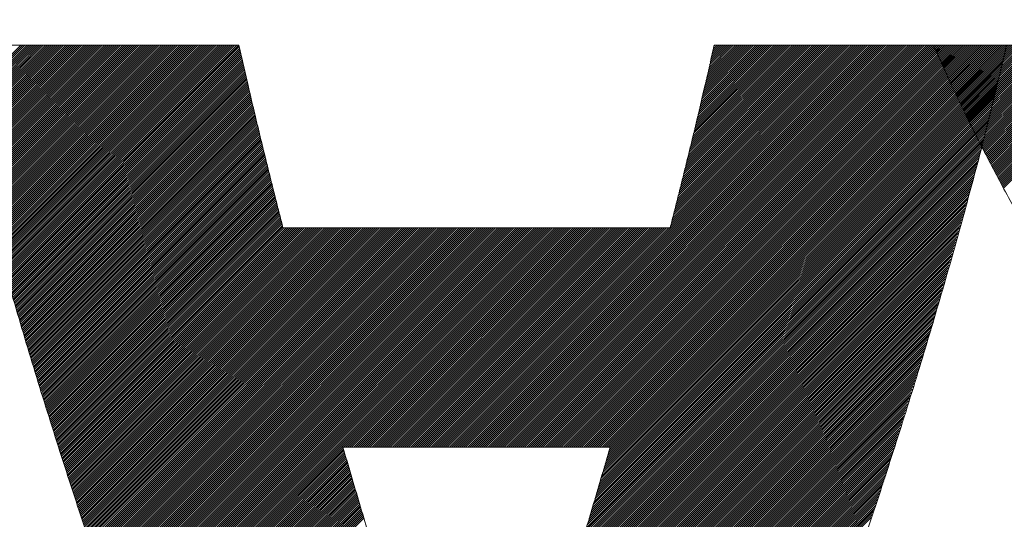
# Model space of a CAD drawing. Header units: millimetres. Extents: x 0 to 1071, y 0 to 742.
# Tile 58 of 130: x 192.19 to 196.5, y 526.16 to 528.35. Entities that reach past the tile are written whole.
import ezdxf

# ---------------------------------------------------------------- set-up
doc = ezdxf.new("R2010")
doc.units = ezdxf.units.MM
doc.header["$LTSCALE"] = 0.454724
doc.layers.add('NoLayerName_001', color=7, linetype='Continuous')

# ---------------------------------------------------------------- blocks, each defined once
blk = doc.blocks.new('JZB_0007')
at = {"layer": 'NoLayerName_001', "color": 7, "linetype": 'Continuous', "lineweight": 25}
for p, q in [((11.0059, 4.8402), (10.7433, 4.5776)), ((11.0148, 4.8402), (10.745, 4.5705)), ((11.0237, 4.8402), (10.7467, 4.5633)), ((11.0326, 4.8402), (10.7484, 4.5561)), ((11.0415, 4.8402), (10.7502, 4.5489)), ((11.0504, 4.8402), (10.7519, 4.5418)), ((11.0593, 4.8402), (10.7537, 4.5347)), ((11.0682, 4.8402), (10.7556, 4.5276)), ((11.0771, 4.8402), (10.7574, 4.5205)), ((11.086, 4.8402), (10.7592, 4.5134)), ((11.095, 4.8402), (10.7611, 4.5064)), ((11.1039, 4.8402), (10.7629, 4.4993)), ((11.1128, 4.8402), (10.7647, 4.4922)), ((11.1217, 4.8402), (10.7665, 4.4851)), ((11.1306, 4.8402), (10.7684, 4.478)), ((11.1395, 4.8402), (10.7702, 4.471)), ((11.1484, 4.8402), (10.772, 4.4639)), ((11.1573, 4.8402), (10.7739, 4.4568)), ((11.1662, 4.8402), (10.7757, 4.4497)), ((11.1751, 4.8402), (10.7775, 4.4426)), ((11.184, 4.8402), (10.7793, 4.4356)), ((11.1929, 4.8402), (10.7812, 4.4285)), ((11.2019, 4.8402), (10.783, 4.4214)), ((11.2108, 4.8402), (10.7848, 4.4143)), ((11.2197, 4.8402), (10.7867, 4.4072)), ((11.2286, 4.8402), (10.7885, 4.4002)), ((11.2375, 4.8402), (10.7903, 4.3931)), ((11.2464, 4.8402), (10.7921, 4.386)), ((11.2553, 4.8402), (10.794, 4.3789)), ((11.2642, 4.8402), (10.7958, 4.3718)), ((11.2731, 4.8402), (10.7976, 4.3648)), ((11.282, 4.8402), (10.7995, 4.3577)), ((11.2909, 4.8402), (10.8013, 4.3506)), ((11.2998, 4.8402), (10.8031, 4.3435)), ((11.3088, 4.8402), (10.805, 4.3364)), ((11.3177, 4.8402), (10.8068, 4.3294)), ((11.3266, 4.8402), (10.8086, 4.3223)), ((11.3355, 4.8402), (10.8104, 4.3152)), ((11.3444, 4.8402), (10.8123, 4.3081)), ((11.3533, 4.8402), (10.8141, 4.301)), ((11.3622, 4.8402), (10.8159, 4.294)), ((11.3711, 4.8402), (10.8178, 4.2869)), ((11.38, 4.8402), (10.8196, 4.2798)), ((11.3889, 4.8402), (10.8214, 4.2727)), ((11.3978, 4.8402), (10.8232, 4.2657)), ((11.4067, 4.8402), (10.8251, 4.2586)), ((11.4157, 4.8402), (10.8269, 4.2515)), ((11.4246, 4.8402), (10.8287, 4.2444)), ((11.4335, 4.8402), (10.8306, 4.2373)), ((11.4424, 4.8402), (10.8325, 4.2303)), ((11.4513, 4.8402), (10.8344, 4.2234)), ((11.4602, 4.8402), (10.8364, 4.2165)), ((11.4691, 4.8402), (10.8384, 4.2095)), ((11.478, 4.8402), (10.8403, 4.2026)), ((11.4869, 4.8402), (10.8423, 4.1956)), ((11.4958, 4.8402), (10.8442, 4.1887)), ((11.5047, 4.8402), (10.8462, 4.1817)), ((11.5136, 4.8402), (10.8482, 4.1748)), ((11.5226, 4.8402), (10.8501, 4.1678)), ((11.5315, 4.8402), (10.8521, 4.1609)), ((11.5404, 4.8402), (10.8541, 4.1539)), ((11.5493, 4.8402), (10.856, 4.147)), ((11.5582, 4.8402), (10.858, 4.14)), ((11.5671, 4.8402), (10.8599, 4.1331)), ((11.576, 4.8402), (10.8619, 4.1261)), ((11.5849, 4.8402), (10.8639, 4.1192)), ((11.5938, 4.8402), (10.8658, 4.1122)), ((11.6027, 4.8402), (10.8678, 4.1053)), ((11.6116, 4.8402), (10.8697, 4.0983)), ((11.6205, 4.8402), (10.8717, 4.0914)), ((11.6295, 4.8402), (10.8737, 4.0845)), ((11.6384, 4.8402), (10.8756, 4.0775)), ((11.6473, 4.8402), (10.8776, 4.0706)), ((11.6562, 4.8402), (10.8795, 4.0636)), ((11.6651, 4.8402), (10.8815, 4.0567)), ((11.674, 4.8402), (10.8835, 4.0497)), ((11.6829, 4.8402), (10.8854, 4.0428)), ((11.6918, 4.8402), (10.8874, 4.0358)), ((11.7007, 4.8402), (10.8893, 4.0289)), ((11.7096, 4.8402), (10.8913, 4.0219)), ((11.7185, 4.8402), (10.8933, 4.015)), ((11.7275, 4.8402), (10.8952, 4.008)), ((11.7364, 4.8402), (10.8972, 4.0011)), ((11.7453, 4.8402), (10.8992, 3.9941)), ((11.7542, 4.8402), (10.9011, 3.9872)), ((11.7631, 4.8402), (10.9031, 3.9802)), ((11.772, 4.8402), (10.905, 3.9733)), ((11.7809, 4.8402), (10.907, 3.9663)), ((11.7898, 4.8402), (10.909, 3.9594)), ((11.7987, 4.8402), (10.9109, 3.9524)), ((11.8076, 4.8402), (10.9129, 3.9455)), ((11.8165, 4.8402), (10.9148, 3.9386)), ((11.8254, 4.8402), (10.9168, 3.9316)), ((11.8344, 4.8402), (10.9188, 3.9247)), ((11.8433, 4.8402), (10.9207, 3.9177)), ((11.8522, 4.8402), (10.9227, 3.9108)), ((11.8611, 4.8402), (10.9246, 3.9038)), ((11.87, 4.8402), (10.9266, 3.8969)), ((11.8789, 4.8402), (10.9286, 3.8899)), ((11.8878, 4.8402), (10.9305, 3.883)), ((11.8967, 4.8402), (10.9325, 3.876)), ((11.9056, 4.8402), (10.9344, 3.8691)), ((11.9145, 4.8402), (10.9364, 3.8621)), ((11.9234, 4.8402), (10.9384, 3.8552)), ((11.9323, 4.8402), (10.9403, 3.8482)), ((11.9413, 4.8402), (10.9423, 3.8413)), ((11.9502, 4.8402), (10.9443, 3.8343)), ((11.9591, 4.8402), (10.9462, 3.8274)), ((11.9616, 4.8339), (10.9482, 3.8204)), ((11.9633, 4.8267), (10.9501, 3.8135)), ((14.6494, 4.8402), (12.8899, 3.0808)), ((14.6583, 4.8402), (12.8988, 3.0808)), ((14.6672, 4.8402), (12.9078, 3.0808)), ((14.6761, 4.8402), (12.9167, 3.0808)), ((14.6851, 4.8402), (12.9256, 3.0808)), ((14.694, 4.8402), (12.9345, 3.0808)), ((14.7029, 4.8402), (12.9434, 3.0808)), ((14.7118, 4.8402), (12.9523, 3.0808)), ((14.7207, 4.8402), (12.9612, 3.0808)), ((14.7296, 4.8402), (12.9701, 3.0808)), ((14.7385, 4.8402), (12.979, 3.0808)), ((14.7474, 4.8402), (12.9879, 3.0808)), ((14.7563, 4.8402), (12.9968, 3.0808)), ((14.7652, 4.8402), (13.0057, 3.0808)), ((14.7741, 4.8402), (13.0147, 3.0808)), ((14.783, 4.8402), (13.0236, 3.0808)), ((14.792, 4.8402), (13.0325, 3.0808)), ((14.8009, 4.8402), (13.0414, 3.0808)), ((14.8098, 4.8402), (13.0503, 3.0808)), ((14.8187, 4.8402), (13.0592, 3.0808)), ((14.8276, 4.8402), (13.0681, 3.0808)), ((14.8365, 4.8402), (13.077, 3.0808)), ((14.8454, 4.8402), (13.0859, 3.0808)), ((14.8543, 4.8402), (13.0948, 3.0808)), ((14.8632, 4.8402), (13.1037, 3.0808)), ((14.8721, 4.8402), (13.1126, 3.0808)), ((14.881, 4.8402), (13.1216, 3.0808)), ((14.8899, 4.8402), (13.1305, 3.0808)), ((14.8989, 4.8402), (13.1394, 3.0808)), ((14.9078, 4.8402), (13.1483, 3.0808)), ((14.9167, 4.8402), (13.1572, 3.0808)), ((14.9256, 4.8402), (13.1661, 3.0808)), ((14.9345, 4.8402), (13.175, 3.0808)), ((14.9434, 4.8402), (13.1839, 3.0808)), ((14.9523, 4.8402), (13.1928, 3.0808)), ((14.9612, 4.8402), (13.2017, 3.0808)), ((14.9701, 4.8402), (13.2106, 3.0808)), ((14.979, 4.8402), (13.2195, 3.0808)), ((14.9879, 4.8402), (13.2285, 3.0808)), ((14.9968, 4.8402), (13.2374, 3.0808)), ((15.0058, 4.8402), (13.2463, 3.0808)), ((15.0147, 4.8402), (13.2552, 3.0808)), ((15.0236, 4.8402), (13.2641, 3.0808)), ((15.0325, 4.8402), (13.273, 3.0808)), ((15.0414, 4.8402), (13.2819, 3.0808)), ((15.0503, 4.8402), (13.2908, 3.0808)), ((15.0592, 4.8402), (13.2997, 3.0808)), ((15.0681, 4.8402), (13.3086, 3.0808)), ((15.077, 4.8402), (13.3175, 3.0808)), ((15.0859, 4.8402), (13.3265, 3.0808)), ((15.0948, 4.8402), (13.3354, 3.0808)), ((15.1037, 4.8402), (13.3443, 3.0808)), ((15.1127, 4.8402), (13.3532, 3.0808)), ((15.1216, 4.8402), (13.3621, 3.0808)), ((15.1305, 4.8402), (13.371, 3.0808)), ((15.1394, 4.8402), (13.3799, 3.0808)), ((15.1483, 4.8402), (13.3888, 3.0808)), ((15.1572, 4.8402), (13.3977, 3.0808)), ((15.1661, 4.8402), (13.4066, 3.0808)), ((15.175, 4.8402), (13.4155, 3.0808)), ((15.1839, 4.8402), (13.4244, 3.0808)), ((15.1928, 4.8402), (13.4334, 3.0808)), ((15.2017, 4.8402), (13.4423, 3.0808)), ((15.2106, 4.8402), (13.4512, 3.0808)), ((15.2196, 4.8402), (13.4601, 3.0808)), ((15.2285, 4.8402), (13.469, 3.0808)), ((15.2374, 4.8402), (13.4779, 3.0808)), ((15.2463, 4.8402), (13.4868, 3.0808)), ((15.2552, 4.8402), (13.4957, 3.0808)), ((15.2641, 4.8402), (13.5046, 3.0808)), ((15.273, 4.8402), (13.5135, 3.0808)), ((15.2819, 4.8402), (13.5224, 3.0808)), ((15.2908, 4.8402), (13.5313, 3.0808)), ((15.2997, 4.8402), (13.5403, 3.0808)), ((15.3086, 4.8402), (13.5492, 3.0808)), ((15.3175, 4.8402), (13.5581, 3.0808)), ((15.3183, 4.8321), (13.567, 3.0808)), ((14.6405, 4.8402), (13.8497, 4.0494)), ((14.6316, 4.8402), (13.8527, 4.0613)), ((14.6227, 4.8402), (13.8556, 4.0732)), ((14.6138, 4.8402), (13.8586, 4.085)), ((14.6049, 4.8402), (13.8615, 4.0969)), ((14.596, 4.8402), (13.8645, 4.1088)), ((14.5871, 4.8402), (13.8674, 4.1206)), ((14.5781, 4.8402), (13.8704, 4.1325)), ((14.5692, 4.8402), (13.8734, 4.1444)), ((14.5603, 4.8402), (13.8763, 4.1562)), ((14.5514, 4.8402), (13.8793, 4.1681)), ((14.5425, 4.8402), (13.8822, 4.18)), ((14.5336, 4.8402), (13.8852, 4.1918)), ((14.5247, 4.8402), (13.8881, 4.2037)), ((14.5158, 4.8402), (13.8911, 4.2156)), ((14.5069, 4.8402), (13.8941, 4.2274)), ((14.498, 4.8402), (13.897, 4.2393)), ((14.4891, 4.8402), (13.9, 4.2512)), ((14.4802, 4.8402), (13.9029, 4.263)), ((14.4712, 4.8402), (13.9059, 4.2749)), ((14.4623, 4.8402), (13.9088, 4.2867)), ((14.4534, 4.8402), (13.9118, 4.2986)), ((14.4445, 4.8402), (13.9148, 4.3105)), ((14.4356, 4.8402), (13.9177, 4.3223)), ((14.4267, 4.8402), (13.9207, 4.3342)), ((14.4178, 4.8402), (13.9236, 4.3461)), ((14.4089, 4.8402), (13.9266, 4.3579)), ((14.4, 4.8402), (13.9295, 4.3698)), ((14.3911, 4.8402), (13.9325, 4.3817)), ((14.3822, 4.8402), (13.9354, 4.3935)), ((14.3733, 4.8402), (13.9384, 4.4054)), ((14.3643, 4.8402), (13.9414, 4.4173)), ((14.3554, 4.8402), (13.9443, 4.4291)), ((14.3465, 4.8402), (13.9473, 4.441)), ((14.3376, 4.8402), (13.9502, 4.4529)), ((14.3287, 4.8402), (13.9529, 4.4645)), ((14.3198, 4.8402), (13.9556, 4.4761)), ((14.3109, 4.8402), (13.9583, 4.4877)), ((14.302, 4.8402), (13.961, 4.4993)), ((14.2931, 4.8402), (13.9637, 4.5109)), ((14.2842, 4.8402), (13.9664, 4.5225)), ((14.2753, 4.8402), (13.9691, 4.5341)), ((14.2664, 4.8402), (13.9718, 4.5457)), ((14.2574, 4.8402), (13.9745, 4.5573)), ((14.2485, 4.8402), (13.9772, 4.5689)), ((14.2396, 4.8402), (13.9799, 4.5805)), ((14.2307, 4.8402), (13.9826, 4.5921)), ((14.2218, 4.8402), (13.9853, 4.6037)), ((14.2129, 4.8402), (13.988, 4.6153)), ((14.204, 4.8402), (13.9907, 4.6269)), ((14.1951, 4.8402), (13.9934, 4.6385)), ((14.1862, 4.8402), (13.9961, 4.6501)), ((14.1773, 4.8402), (13.9987, 4.6617)), ((14.1684, 4.8402), (14.0014, 4.6733)), ((14.1595, 4.8402), (14.0041, 4.6849)), ((14.1505, 4.8402), (14.0068, 4.6965)), ((14.1416, 4.8402), (14.0095, 4.7081)), ((14.1327, 4.8402), (14.0122, 4.7197)), ((14.1238, 4.8402), (14.0149, 4.7314)), ((14.1149, 4.8402), (14.0176, 4.743)), ((14.106, 4.8402), (14.0203, 4.7546)), ((14.0971, 4.8402), (14.023, 4.7662)), ((14.0882, 4.8402), (14.0257, 4.7778)), ((14.0793, 4.8402), (14.0284, 4.7894)), ((14.0704, 4.8402), (14.0311, 4.801)), ((14.0615, 4.8402), (14.0338, 4.8126)), ((14.0526, 4.8402), (14.0365, 4.8242)), ((14.0436, 4.8402), (14.0392, 4.8358)), ((15.0059, 4.8404), (15.0016, 4.8361)), ((15.0148, 4.8404), (15.0043, 4.8299)), ((15.0237, 4.8404), (15.007, 4.8237)), ((15.0326, 4.8404), (15.0097, 4.8175)), ((15.0415, 4.8404), (15.0125, 4.8113)), ((15.0504, 4.8404), (15.0152, 4.8051)), ((15.0593, 4.8404), (15.0179, 4.799)), ((15.0682, 4.8404), (15.0206, 4.7928)), ((15.0771, 4.8404), (15.0234, 4.7866)), ((15.086, 4.8404), (15.0261, 4.7805)), ((15.0949, 4.8404), (15.0289, 4.7744)), ((15.1039, 4.8404), (15.0317, 4.7682)), ((15.1128, 4.8404), (15.0345, 4.7621)), ((15.1217, 4.8404), (15.0373, 4.756)), ((15.1306, 4.8404), (15.0401, 4.7499)), ((15.1395, 4.8404), (15.0429, 4.7438)), ((15.1484, 4.8404), (15.0457, 4.7377)), ((15.1573, 4.8404), (15.0485, 4.7316)), ((15.1662, 4.8404), (15.0513, 4.7255)), ((15.1751, 4.8404), (15.0541, 4.7194)), ((15.184, 4.8404), (15.0569, 4.7132)), ((15.1929, 4.8404), (15.0597, 4.7071)), ((15.2018, 4.8404), (15.0625, 4.701)), ((15.2108, 4.8404), (15.0653, 4.6949)), ((15.2197, 4.8404), (15.0681, 4.6888)), ((15.2286, 4.8404), (15.0709, 4.6827)), ((15.2375, 4.8404), (15.0737, 4.6766)), ((15.2464, 4.8404), (15.0765, 4.6705)), ((15.2553, 4.8404), (15.0793, 4.6644)), ((15.2642, 4.8404), (15.0822, 4.6584)), ((15.2731, 4.8404), (15.0852, 4.6524)), ((15.282, 4.8404), (15.0881, 4.6464)), ((15.2909, 4.8404), (15.091, 4.6404)), ((15.2998, 4.8404), (15.0939, 4.6345)), ((15.3088, 4.8404), (15.0969, 4.6285)), ((15.3177, 4.8404), (15.0998, 4.6225)), ((15.3266, 4.8404), (15.1027, 4.6165)), ((15.3355, 4.8404), (15.1057, 4.6105)), ((15.3444, 4.8404), (15.1086, 4.6046)), ((15.3533, 4.8404), (15.1115, 4.5986)), ((15.3622, 4.8404), (15.1144, 4.5926)), ((15.3711, 4.8404), (15.1174, 4.5866)), ((15.38, 4.8404), (15.1203, 4.5806)), ((15.3889, 4.8404), (15.1232, 4.5747)), ((15.3978, 4.8404), (15.1262, 4.5687)), ((15.4067, 4.8404), (15.1291, 4.5627)), ((15.4157, 4.8404), (15.132, 4.5567)), ((15.4246, 4.8404), (15.1349, 4.5507)), ((15.4335, 4.8404), (15.1379, 4.5448)), ((15.4424, 4.8404), (15.1408, 4.5388)), ((15.4513, 4.8404), (15.1437, 4.5328)), ((15.4602, 4.8404), (15.1467, 4.5268)), ((15.4691, 4.8404), (15.1496, 4.5208)), ((15.478, 4.8404), (15.1525, 4.5149)), ((15.4869, 4.8404), (15.1554, 4.5089)), ((15.4958, 4.8404), (15.1584, 4.5029)), ((15.5047, 4.8404), (15.1613, 4.4969)), ((15.5136, 4.8404), (15.1642, 4.4909)), ((15.5226, 4.8404), (15.1672, 4.485)), ((15.5315, 4.8404), (15.1701, 4.479)), ((15.5404, 4.8404), (15.173, 4.473)), ((15.5493, 4.8404), (15.1759, 4.467)), ((15.5582, 4.8404), (15.1789, 4.461)), ((15.5671, 4.8404), (15.1818, 4.4551)), ((15.576, 4.8404), (15.1847, 4.4491)), ((15.5849, 4.8404), (15.1877, 4.4431)), ((15.5938, 4.8404), (15.1906, 4.4371)), ((15.6027, 4.8404), (15.1935, 4.4311)), ((15.6116, 4.8404), (15.1964, 4.4252)), ((15.6205, 4.8404), (15.1994, 4.4192)), ((15.6295, 4.8404), (15.2023, 4.4132)), ((15.6384, 4.8404), (15.2054, 4.4074)), ((15.6473, 4.8404), (15.2085, 4.4016)), ((15.6562, 4.8404), (15.2116, 4.3957)), ((15.6651, 4.8404), (15.2146, 4.3899)), ((15.674, 4.8404), (15.2177, 4.3841)), ((15.6829, 4.8404), (15.2208, 4.3782)), ((15.6918, 4.8404), (15.2239, 4.3724)), ((15.7007, 4.8404), (15.2269, 4.3666)), ((15.7096, 4.8404), (15.23, 4.3607)), ((15.7185, 4.8404), (15.2331, 4.3549)), ((15.7274, 4.8404), (15.2362, 4.3491)), ((15.7364, 4.8404), (15.2392, 4.3432)), ((15.7453, 4.8404), (15.2423, 4.3374)), ((15.7542, 4.8404), (15.2454, 4.3316)), ((15.7631, 4.8404), (15.2485, 4.3257)), ((15.772, 4.8404), (15.2515, 4.3199)), ((15.7809, 4.8404), (15.2546, 4.3141)), ((15.7898, 4.8404), (15.2577, 4.3082)), ((15.7987, 4.8404), (15.2607, 4.3024)), ((15.8076, 4.8404), (15.2638, 4.2966)), ((15.8165, 4.8404), (15.2669, 4.2907)), ((15.8254, 4.8404), (15.27, 4.2849)), ((15.8343, 4.8404), (15.273, 4.2791)), ((15.8433, 4.8404), (15.2761, 4.2732)), ((15.8522, 4.8404), (15.2792, 4.2674)), ((15.8611, 4.8404), (15.2823, 4.2616)), ((15.87, 4.8404), (15.2853, 4.2557)), ((15.8789, 4.8404), (15.2884, 4.2499)), ((15.8878, 4.8404), (15.2915, 4.2441)), ((15.8967, 4.8404), (15.2946, 4.2382)), ((15.9056, 4.8404), (15.2976, 4.2324)), ((15.9145, 4.8404), (15.3007, 4.2266)), ((15.9234, 4.8404), (15.3038, 4.2207)), ((15.9323, 4.8404), (15.3069, 4.2149)), ((11.965, 4.8194), (10.9521, 3.8066)), ((11.9667, 4.8122), (10.9541, 3.7996)), ((11.9683, 4.805), (10.956, 3.7927)), ((11.97, 4.7977), (10.958, 3.7857)), ((11.9717, 4.7905), (10.9599, 3.7788)), ((15.3155, 4.8203), (13.5759, 3.0808)), ((15.307, 4.7852), (13.5778, 3.056)), ((15.3098, 4.7969), (13.5816, 3.0686)), ((15.3126, 4.8086), (13.5848, 3.0808)), ((11.9734, 4.7833), (10.9619, 3.7718)), ((11.9751, 4.7761), (10.9639, 3.7649)), ((11.9767, 4.7688), (10.9658, 3.7579)), ((11.9784, 4.7616), (10.9678, 3.751)), ((11.9801, 4.7544), (10.9697, 3.744)), ((11.9818, 4.7471), (10.9717, 3.7371)), ((15.2985, 4.75), (13.5667, 3.0181)), ((15.3014, 4.7617), (13.5704, 3.0307)), ((15.3042, 4.7734), (13.5741, 3.0434)), ((11.9834, 4.7399), (10.9737, 3.7301)), ((11.9851, 4.7327), (10.9756, 3.7232)), ((11.9868, 4.7254), (10.9776, 3.7162)), ((11.9885, 4.7182), (10.9795, 3.7093)), ((11.9902, 4.711), (10.9815, 3.7023)), ((11.9918, 4.7037), (10.9835, 3.6954)), ((15.2872, 4.703), (13.5518, 2.9676)), ((15.2901, 4.7148), (13.5555, 2.9802)), ((15.2929, 4.7265), (13.5592, 2.9928)), ((15.2957, 4.7382), (13.5629, 3.0055)), ((11.9935, 4.6965), (10.9854, 3.6884)), ((11.9952, 4.6893), (10.9874, 3.6815)), ((11.9969, 4.6821), (10.9894, 3.6745)), ((11.9985, 4.6748), (10.9913, 3.6676)), ((12.0002, 4.6676), (10.9933, 3.6607)), ((12.0019, 4.6604), (10.9952, 3.6537)), ((15.276, 4.6561), (13.5369, 2.917)), ((15.2788, 4.6679), (13.5406, 2.9297)), ((15.2816, 4.6796), (13.5443, 2.9423)), ((15.2844, 4.6913), (13.548, 2.9549)), ((12.0036, 4.6531), (10.9972, 3.6468)), ((12.0053, 4.6459), (10.9992, 3.6398)), ((12.0069, 4.6387), (11.0011, 3.6329)), ((12.0086, 4.6314), (11.0031, 3.6259)), ((12.0103, 4.6242), (11.005, 3.619)), ((12.012, 4.617), (11.007, 3.612)), ((15.2675, 4.6209), (13.5257, 2.8792)), ((15.2703, 4.6327), (13.5294, 2.8918)), ((15.2731, 4.6444), (13.5332, 2.9044)), ((12.0136, 4.6098), (11.009, 3.6051)), ((12.0153, 4.6025), (11.011, 3.5982)), ((12.017, 4.5953), (11.0131, 3.5914)), ((12.0187, 4.5881), (11.0152, 3.5846)), ((12.0204, 4.5808), (11.0173, 3.5778)), ((12.022, 4.5736), (11.0194, 3.571)), ((15.2562, 4.574), (13.5108, 2.8286)), ((15.259, 4.5857), (13.5145, 2.8413)), ((15.2619, 4.5975), (13.5183, 2.8539)), ((15.2647, 4.6092), (13.522, 2.8665)), ((12.0237, 4.5664), (11.0215, 3.5642)), ((12.0254, 4.5591), (11.0237, 3.5574)), ((12.0271, 4.5519), (11.0258, 3.5506)), ((12.0287, 4.5447), (11.0279, 3.5438)), ((12.0304, 4.5374), (11.03, 3.537)), ((12.0321, 4.5302), (11.0321, 3.5302)), ((15.2446, 4.5267), (13.4959, 2.7781)), ((15.2477, 4.5387), (13.4997, 2.7907)), ((15.2506, 4.5506), (13.5034, 2.8034)), ((15.2534, 4.5623), (13.5071, 2.816)), ((12.0338, 4.523), (11.0342, 3.5234)), ((12.0355, 4.5158), (11.0363, 3.5166)), ((12.0371, 4.5085), (11.0384, 3.5098)), ((12.0388, 4.5013), (11.0406, 3.503)), ((12.0405, 4.4941), (11.0427, 3.4962)), ((12.0422, 4.4868), (11.0448, 3.4894)), ((15.2352, 4.4907), (13.4848, 2.7402)), ((15.2383, 4.5027), (13.4885, 2.7528)), ((15.2415, 4.5147), (13.4922, 2.7655)), ((12.0438, 4.4796), (11.0469, 3.4826)), ((12.0455, 4.4724), (11.049, 3.4759)), ((12.0472, 4.4651), (11.0511, 3.4691)), ((12.0489, 4.4579), (11.0532, 3.4623)), ((12.0506, 4.4507), (11.0553, 3.4555)), ((12.0524, 4.4436), (11.0575, 3.4487)), ((15.2228, 4.4426), (13.4692, 2.689)), ((15.2259, 4.4547), (13.4731, 2.7018)), ((15.229, 4.4667), (13.477, 2.7147)), ((15.2321, 4.4787), (13.481, 2.7275)), ((12.0541, 4.4365), (11.0596, 3.4419)), ((12.0559, 4.4293), (11.0617, 3.4351)), ((12.0577, 4.4222), (11.0638, 3.4283)), ((12.0595, 4.4151), (11.0659, 3.4215)), ((12.0613, 4.4079), (11.068, 3.4147)), ((12.063, 4.4008), (11.0701, 3.4079)), ((15.2135, 4.4066), (13.4574, 2.6505)), ((15.2166, 4.4186), (13.4613, 2.6633)), ((15.2197, 4.4306), (13.4653, 2.6762)), ((12.0648, 4.3937), (11.0722, 3.4011)), ((12.0666, 4.3865), (11.0744, 3.3943)), ((12.0684, 4.3794), (11.0765, 3.3875)), ((12.0702, 4.3723), (11.0786, 3.3807)), ((12.0719, 4.3652), (11.0807, 3.3739)), ((12.0737, 4.358), (11.0828, 3.3671)), ((15.2011, 4.3586), (13.4417, 2.5992)), ((15.2042, 4.3706), (13.4456, 2.612)), ((15.2073, 4.3826), (13.4496, 2.6248)), ((15.2104, 4.3946), (13.4535, 2.6377)), ((12.0755, 4.3509), (11.0849, 3.3603)), ((12.0773, 4.3438), (11.087, 3.3535)), ((12.079, 4.3366), (11.0891, 3.3467)), ((12.0808, 4.3295), (11.0913, 3.3399)), ((12.0826, 4.3224), (11.0934, 3.3331)), ((12.0844, 4.3152), (11.0955, 3.3263)), ((15.1887, 4.3105), (13.426, 2.5478)), ((15.1918, 4.3225), (13.43, 2.5607)), ((15.1949, 4.3345), (13.4339, 2.5735)), ((15.198, 4.3465), (13.4378, 2.5863)), ((12.0862, 4.3081), (11.0976, 3.3195)), ((12.0879, 4.301), (11.0997, 3.3127)), ((12.0897, 4.2938), (11.1018, 3.3059)), ((12.0915, 4.2867), (11.1039, 3.2992)), ((12.0933, 4.2796), (11.106, 3.2924)), ((12.095, 4.2725), (11.1081, 3.2856)), ((15.1794, 4.2745), (13.4143, 2.5093)), ((15.1825, 4.2865), (13.4182, 2.5222)), ((15.1856, 4.2985), (13.4221, 2.535)), ((12.0968, 4.2653), (11.1103, 3.2788)), ((12.0986, 4.2582), (11.1124, 3.272)), ((12.1004, 4.2511), (11.1145, 3.2652)), ((12.1022, 4.2439), (11.1166, 3.2584)), ((12.1039, 4.2368), (11.1187, 3.2516)), ((12.1057, 4.2297), (11.1208, 3.2448)), ((15.1667, 4.2261), (13.3986, 2.458)), ((15.1701, 4.2384), (13.4025, 2.4709)), ((15.1732, 4.2504), (13.4064, 2.4837)), ((15.1763, 4.2625), (13.4103, 2.4965)), ((12.1075, 4.2225), (11.1229, 3.238)), ((12.1093, 4.2154), (11.125, 3.2312)), ((12.111, 4.2083), (11.1272, 3.2244)), ((12.1128, 4.2012), (11.1293, 3.2176)), ((12.1146, 4.194), (11.1314, 3.2108)), ((12.1164, 4.1869), (11.1335, 3.204)), ((15.1562, 4.1889), (13.3868, 2.4195)), ((15.1597, 4.2013), (13.3907, 2.4324)), ((15.1632, 4.2137), (13.3946, 2.4452)), ((12.1182, 4.1798), (11.1356, 3.1972)), ((12.1199, 4.1726), (11.1377, 3.1904)), ((12.1217, 4.1655), (11.1398, 3.1836)), ((12.1235, 4.1584), (11.1419, 3.1768)), ((12.1253, 4.1512), (11.1441, 3.17)), ((12.1271, 4.1441), (11.1462, 3.1632)), ((12.1288, 4.137), (11.1483, 3.1564)), ((15.1421, 4.1392), (13.3708, 2.3679)), ((15.1456, 4.1517), (13.375, 2.381)), ((15.1491, 4.1641), (13.3789, 2.3939)), ((15.1526, 4.1765), (13.3829, 2.4067)), ((12.1306, 4.1299), (11.1504, 3.1496)), ((12.1324, 4.1227), (11.1525, 3.1428)), ((12.1342, 4.1156), (11.1546, 3.136)), ((12.1359, 4.1085), (11.1567, 3.1292)), ((12.1377, 4.1013), (11.1588, 3.1225)), ((12.1395, 4.0942), (11.161, 3.1157)), ((15.1316, 4.102), (13.3584, 2.3288)), ((15.1351, 4.1144), (13.3626, 2.3418)), ((15.1386, 4.1268), (13.3667, 2.3549)), ((12.1413, 4.0871), (11.1631, 3.1089)), ((12.1431, 4.0799), (11.1652, 3.1021)), ((12.1448, 4.0728), (11.1673, 3.0953)), ((12.1466, 4.0657), (11.1694, 3.0885)), ((12.1484, 4.0586), (11.1715, 3.0817)), ((12.1502, 4.0514), (11.1736, 3.0749)), ((15.1176, 4.0524), (13.3418, 2.2766)), ((15.1211, 4.0648), (13.346, 2.2896)), ((15.1246, 4.0772), (13.3501, 2.3027)), ((15.1281, 4.0896), (13.3543, 2.3157)), ((12.1519, 4.0443), (11.1757, 3.0681)), ((12.1572, 4.0407), (11.1779, 3.0613)), ((12.1661, 4.0407), (11.18, 3.0545)), ((12.175, 4.0407), (11.1821, 3.0477)), ((12.1839, 4.0407), (11.1842, 3.0409)), ((12.1929, 4.0407), (11.1863, 3.0341)), ((12.2018, 4.0407), (11.1884, 3.0273)), ((12.2107, 4.0407), (11.1905, 3.0205)), ((12.2196, 4.0407), (11.1926, 3.0137)), ((12.2285, 4.0407), (11.1948, 3.0069)), ((12.2374, 4.0407), (11.1969, 3.0001)), ((12.2463, 4.0407), (11.199, 2.9933)), ((12.2552, 4.0407), (11.2011, 2.9865)), ((12.2641, 4.0407), (11.2032, 2.9797)), ((12.273, 4.0407), (11.2053, 2.9729)), ((12.2819, 4.0407), (11.2074, 2.9661)), ((12.2908, 4.0407), (11.2095, 2.9593)), ((12.2998, 4.0407), (11.2116, 2.9525)), ((12.3087, 4.0407), (11.2139, 2.9459)), ((12.3176, 4.0407), (11.2161, 2.9392)), ((12.3265, 4.0407), (11.2184, 2.9326)), ((12.3354, 4.0407), (11.2206, 2.9259)), ((12.3443, 4.0407), (11.2229, 2.9192)), ((12.3532, 4.0407), (11.2251, 2.9126)), ((12.3621, 4.0407), (11.2274, 2.9059)), ((12.371, 4.0407), (11.2296, 2.8993)), ((12.3799, 4.0407), (11.2319, 2.8926)), ((12.3888, 4.0407), (11.2341, 2.8859)), ((12.3977, 4.0407), (11.2364, 2.8793)), ((12.4067, 4.0407), (11.2386, 2.8726)), ((12.4156, 4.0407), (11.2409, 2.866)), ((12.4245, 4.0407), (11.2431, 2.8593)), ((12.4334, 4.0407), (11.2454, 2.8526)), ((12.4423, 4.0407), (11.2476, 2.846)), ((12.4512, 4.0407), (11.2499, 2.8393)), ((12.4601, 4.0407), (11.2521, 2.8327)), ((12.469, 4.0407), (11.2544, 2.826)), ((12.4779, 4.0407), (11.2566, 2.8193)), ((12.4868, 4.0407), (11.2589, 2.8127)), ((12.4957, 4.0407), (11.2611, 2.806)), ((12.5047, 4.0407), (11.2634, 2.7994)), ((12.5136, 4.0407), (11.2656, 2.7927)), ((12.5225, 4.0407), (11.2678, 2.786)), ((12.5314, 4.0407), (11.2701, 2.7794)), ((12.5403, 4.0407), (11.2723, 2.7727)), ((12.5492, 4.0407), (11.2746, 2.7661)), ((12.5581, 4.0407), (11.2768, 2.7594)), ((12.567, 4.0407), (11.2791, 2.7527)), ((12.5759, 4.0407), (11.2813, 2.7461)), ((12.5848, 4.0407), (11.2836, 2.7394)), ((12.5937, 4.0407), (11.2858, 2.7328)), ((12.6026, 4.0407), (11.2881, 2.7261)), ((12.6116, 4.0407), (11.2903, 2.7194)), ((12.6205, 4.0407), (11.2926, 2.7128)), ((12.6294, 4.0407), (11.2948, 2.7061)), ((12.6383, 4.0407), (11.2971, 2.6995)), ((12.6472, 4.0407), (11.2993, 2.6928)), ((12.6561, 4.0407), (11.3016, 2.6861)), ((12.665, 4.0407), (11.3038, 2.6795)), ((12.6739, 4.0407), (11.3061, 2.6728)), ((12.6828, 4.0407), (11.3083, 2.6662)), ((12.6917, 4.0407), (11.3106, 2.6595)), ((12.7006, 4.0407), (11.3128, 2.6528)), ((12.7095, 4.0407), (11.3151, 2.6462)), ((12.7185, 4.0407), (11.3173, 2.6395)), ((12.7274, 4.0407), (11.3196, 2.6329)), ((12.7363, 4.0407), (11.3218, 2.6262)), ((12.7452, 4.0407), (11.3241, 2.6195)), ((12.7541, 4.0407), (11.3263, 2.6129)), ((12.763, 4.0407), (11.3285, 2.6062)), ((12.7719, 4.0407), (11.3308, 2.5995)), ((12.7808, 4.0407), (11.333, 2.5929)), ((12.7897, 4.0407), (11.3353, 2.5862)), ((12.7986, 4.0407), (11.3375, 2.5796)), ((12.8075, 4.0407), (11.3398, 2.5729)), ((12.8164, 4.0407), (11.342, 2.5662)), ((12.8254, 4.0407), (11.3443, 2.5596)), ((12.8343, 4.0407), (11.3465, 2.5529)), ((12.8432, 4.0407), (11.3488, 2.5463)), ((12.8521, 4.0407), (11.351, 2.5396)), ((12.861, 4.0407), (11.3533, 2.5329)), ((12.8699, 4.0407), (11.3555, 2.5263)), ((12.8788, 4.0407), (11.3578, 2.5196)), ((12.8877, 4.0407), (11.36, 2.513)), ((12.8966, 4.0407), (11.3623, 2.5063)), ((12.9055, 4.0407), (11.3645, 2.4996)), ((12.9144, 4.0407), (11.3668, 2.493)), ((12.9233, 4.0407), (11.369, 2.4863)), ((12.9323, 4.0407), (11.3713, 2.4797)), ((12.9412, 4.0407), (11.3735, 2.473)), ((12.9501, 4.0407), (11.3758, 2.4663)), ((12.959, 4.0407), (11.378, 2.4597)), ((12.9679, 4.0407), (11.3803, 2.453)), ((12.9768, 4.0407), (11.3825, 2.4464)), ((12.9857, 4.0407), (11.3848, 2.4397)), ((12.9946, 4.0407), (11.387, 2.433)), ((13.0035, 4.0407), (11.3892, 2.4264)), ((13.0124, 4.0407), (11.3915, 2.4197)), ((13.0213, 4.0407), (11.3937, 2.4131)), ((13.0302, 4.0407), (11.396, 2.4064)), ((13.0392, 4.0407), (11.3982, 2.3997)), ((13.0481, 4.0407), (11.4005, 2.3931)), ((13.057, 4.0407), (11.4027, 2.3864)), ((13.0659, 4.0407), (11.405, 2.3798)), ((13.0748, 4.0407), (11.4072, 2.3731)), ((13.0837, 4.0407), (11.4095, 2.3664)), ((13.0926, 4.0407), (11.4117, 2.3598)), ((13.1015, 4.0407), (11.414, 2.3531)), ((13.1104, 4.0407), (11.4162, 2.3465)), ((13.1193, 4.0407), (11.4185, 2.3398)), ((13.1282, 4.0407), (11.4207, 2.3331)), ((13.1371, 4.0407), (11.423, 2.3265)), ((13.1461, 4.0407), (11.4252, 2.3198)), ((13.155, 4.0407), (11.4275, 2.3132)), ((13.1639, 4.0407), (11.4297, 2.3065)), ((13.1728, 4.0407), (11.4321, 2.2999)), ((13.1817, 4.0407), (11.4344, 2.2934)), ((13.1906, 4.0407), (11.4368, 2.2869)), ((13.1995, 4.0407), (11.4392, 2.2804)), ((13.2084, 4.0407), (11.4416, 2.2738)), ((13.2173, 4.0407), (11.444, 2.2673)), ((13.2262, 4.0407), (11.4463, 2.2608)), ((13.2351, 4.0407), (11.4487, 2.2542)), ((13.2441, 4.0407), (11.4511, 2.2477)), ((13.253, 4.0407), (11.4535, 2.2412)), ((13.2619, 4.0407), (11.4559, 2.2347)), ((13.2708, 4.0407), (11.4582, 2.2281)), ((13.2797, 4.0407), (11.4606, 2.2216)), ((13.2886, 4.0407), (11.463, 2.2151)), ((13.2975, 4.0407), (11.4654, 2.2085)), ((13.3064, 4.0407), (11.4678, 2.202)), ((13.3153, 4.0407), (11.4701, 2.1955)), ((13.3242, 4.0407), (11.4725, 2.1889)), ((13.3331, 4.0407), (11.4749, 2.1824)), ((13.342, 4.0407), (11.4773, 2.1759)), ((13.351, 4.0407), (11.4797, 2.1694)), ((13.3599, 4.0407), (11.482, 2.1628)), ((13.3688, 4.0407), (11.4844, 2.1563)), ((13.3777, 4.0407), (12.4178, 3.0808)), ((13.3866, 4.0407), (12.4267, 3.0808)), ((13.3955, 4.0407), (12.4356, 3.0808)), ((13.4044, 4.0407), (12.4445, 3.0808)), ((13.4133, 4.0407), (12.4534, 3.0808)), ((13.4222, 4.0407), (12.4623, 3.0808)), ((13.4311, 4.0407), (12.4712, 3.0808)), ((13.44, 4.0407), (12.4801, 3.0808)), ((13.4489, 4.0407), (12.4891, 3.0808)), ((13.4579, 4.0407), (12.498, 3.0808)), ((13.4668, 4.0407), (12.5069, 3.0808)), ((13.4757, 4.0407), (12.5158, 3.0808)), ((13.4846, 4.0407), (12.5247, 3.0808)), ((13.4935, 4.0407), (12.5336, 3.0808)), ((13.5024, 4.0407), (12.5425, 3.0808)), ((13.5113, 4.0407), (12.5514, 3.0808)), ((13.5202, 4.0407), (12.5603, 3.0808)), ((13.5291, 4.0407), (12.5692, 3.0808)), ((13.538, 4.0407), (12.5781, 3.0808)), ((13.5469, 4.0407), (12.5871, 3.0808)), ((13.5558, 4.0407), (12.596, 3.0808)), ((13.5648, 4.0407), (12.6049, 3.0808)), ((13.5737, 4.0407), (12.6138, 3.0808)), ((13.5826, 4.0407), (12.6227, 3.0808)), ((13.5915, 4.0407), (12.6316, 3.0808)), ((13.6004, 4.0407), (12.6405, 3.0808)), ((13.6093, 4.0407), (12.6494, 3.0808)), ((13.6182, 4.0407), (12.6583, 3.0808)), ((13.6271, 4.0407), (12.6672, 3.0808)), ((13.636, 4.0407), (12.6761, 3.0808)), ((13.6449, 4.0407), (12.685, 3.0808)), ((13.6538, 4.0407), (12.694, 3.0808)), ((13.6627, 4.0407), (12.7029, 3.0808)), ((13.6717, 4.0407), (12.7118, 3.0808)), ((13.6806, 4.0407), (12.7207, 3.0808)), ((13.6895, 4.0407), (12.7296, 3.0808)), ((13.6984, 4.0407), (12.7385, 3.0808)), ((13.7073, 4.0407), (12.7474, 3.0808)), ((13.7162, 4.0407), (12.7563, 3.0808)), ((13.7251, 4.0407), (12.7652, 3.0808)), ((13.734, 4.0407), (12.7741, 3.0808)), ((13.7429, 4.0407), (12.783, 3.0808)), ((13.7518, 4.0407), (12.7919, 3.0808)), ((13.7607, 4.0407), (12.8009, 3.0808)), ((13.7696, 4.0407), (12.8098, 3.0808)), ((13.7786, 4.0407), (12.8187, 3.0808)), ((13.7875, 4.0407), (12.8276, 3.0808)), ((13.7964, 4.0407), (12.8365, 3.0808)), ((13.8053, 4.0407), (12.8454, 3.0808)), ((13.8142, 4.0407), (12.8543, 3.0808)), ((13.8231, 4.0407), (12.8632, 3.0808)), ((13.832, 4.0407), (12.8721, 3.0808)), ((13.8409, 4.0407), (12.881, 3.0808)), ((15.1071, 4.0151), (13.3294, 2.2374)), ((15.1106, 4.0275), (13.3336, 2.2505)), ((15.1141, 4.0399), (13.3377, 2.2635)), ((15.0931, 3.9655), (13.3129, 2.1852)), ((15.0966, 3.9779), (13.317, 2.1983)), ((15.1001, 3.9903), (13.3211, 2.2113)), ((15.1036, 4.0027), (13.3253, 2.2244)), ((15.0826, 3.9282), (13.3004, 2.1461)), ((15.0861, 3.9406), (13.3046, 2.1591)), ((15.0896, 3.9531), (13.3087, 2.1722)), ((15.0686, 3.8786), (13.2839, 2.0939)), ((15.0721, 3.891), (13.288, 2.1069)), ((15.0756, 3.9034), (13.2921, 2.12)), ((15.0791, 3.9158), (13.2963, 2.133)), ((15.0581, 3.8414), (13.2714, 2.0547)), ((15.0616, 3.8538), (13.2756, 2.0678)), ((15.0651, 3.8662), (13.2797, 2.0808)), ((15.0475, 3.8041), (13.2586, 2.0152)), ((15.051, 3.8165), (13.263, 2.0285)), ((15.0545, 3.8289), (13.2673, 2.0417)), ((15.0335, 3.7545), (13.2411, 1.962)), ((15.037, 3.7669), (13.2455, 1.9753)), ((15.0405, 3.7793), (13.2499, 1.9886)), ((15.044, 3.7917), (13.2542, 2.0019)), ((15.023, 3.7172), (13.2279, 1.9222)), ((15.0265, 3.7296), (13.2323, 1.9355)), ((15.03, 3.7421), (13.2367, 1.9487)), ((15.009, 3.6676), (13.2104, 1.869)), ((15.0125, 3.68), (13.2148, 1.8823)), ((15.016, 3.6924), (13.2192, 1.8956)), ((15.0195, 3.7048), (13.2236, 1.9089)), ((14.9985, 3.6303), (13.1973, 1.8291)), ((15.002, 3.6428), (13.2016, 1.8424)), ((15.0055, 3.6552), (13.206, 1.8557)), ((14.9836, 3.5799), (13.1797, 1.776)), ((14.9877, 3.5928), (13.1841, 1.7892)), ((14.9915, 3.6055), (13.1885, 1.8025)), ((14.995, 3.6179), (13.1929, 1.8158)), ((14.9716, 3.5411), (13.1666, 1.7361)), ((14.9756, 3.554), (13.171, 1.7494)), ((14.9796, 3.5669), (13.1754, 1.7627)), ((14.9595, 3.5023), (13.1534, 1.6962)), ((14.9636, 3.5152), (13.1578, 1.7095)), ((14.9676, 3.5282), (13.1622, 1.7228)), ((14.9435, 3.4506), (13.1348, 1.642)), ((14.9475, 3.4635), (13.1395, 1.6555)), ((14.9515, 3.4765), (13.1441, 1.6691)), ((14.9555, 3.4894), (13.1488, 1.6827)), ((14.9314, 3.4118), (13.1209, 1.6013)), ((14.9354, 3.4248), (13.1255, 1.6148)), ((14.9395, 3.4377), (13.1302, 1.6284)), ((14.9194, 3.3731), (13.1069, 1.5606)), ((14.9234, 3.386), (13.1116, 1.5741)), ((14.9274, 3.3989), (13.1162, 1.5877)), ((14.9033, 3.3213), (13.0883, 1.5063)), ((14.9073, 3.3343), (13.0929, 1.5199)), ((14.9113, 3.3472), (13.0976, 1.5335)), ((14.9153, 3.3601), (13.1022, 1.547)), ((14.8912, 3.2826), (13.0743, 1.4656)), ((14.8953, 3.2955), (13.079, 1.4792)), ((14.8993, 3.3084), (13.0836, 1.4928)), ((14.8792, 3.2438), (13.0603, 1.4249)), ((14.8832, 3.2567), (13.065, 1.4385)), ((14.8872, 3.2696), (13.0696, 1.4521)), ((14.8631, 3.1921), (13.0417, 1.3707)), ((14.8671, 3.205), (13.0464, 1.3842)), ((14.8712, 3.2179), (13.051, 1.3978)), ((14.8752, 3.2309), (13.0557, 1.4114)), ((14.8511, 3.1533), (13.0273, 1.3295)), ((14.8551, 3.1662), (13.0321, 1.3433)), ((14.8591, 3.1792), (13.037, 1.357)), ((14.839, 3.1145), (13.0127, 1.2883)), ((14.843, 3.1275), (13.0176, 1.302)), ((14.847, 3.1404), (13.0224, 1.3158)), ((12.4157, 3.0787), (11.4868, 2.1498)), ((12.4177, 3.0718), (11.4892, 2.1432)), ((12.4197, 3.0649), (11.4916, 2.1367)), ((14.827, 3.0758), (12.1769, 0.4257)), ((14.8229, 3.0628), (12.1797, 0.4196)), ((14.831, 3.0887), (13.003, 1.2607)), ((14.835, 3.1016), (13.0079, 1.2745)), ((12.4217, 3.058), (11.4939, 2.1302)), ((12.4237, 3.0511), (11.4963, 2.1237)), ((12.4257, 3.0442), (11.4987, 2.1171)), ((12.4277, 3.0373), (11.5011, 2.1106)), ((12.4297, 3.0304), (11.5034, 2.1041)), ((12.4318, 3.0235), (11.5058, 2.0975)), ((12.4338, 3.0166), (11.5082, 2.091)), ((14.8189, 3.0499), (12.1825, 0.4135)), ((14.8149, 3.037), (12.1853, 0.4074)), ((14.8109, 3.024), (12.1882, 0.4013)), ((12.4358, 3.0097), (11.5106, 2.0845)), ((12.4378, 3.0028), (11.513, 2.078)), ((12.4398, 2.9959), (11.5153, 2.0714)), ((12.4419, 2.989), (11.5177, 2.0649)), ((12.4439, 2.9821), (11.5201, 2.0584)), ((12.4459, 2.9753), (11.5225, 2.0518)), ((14.8069, 3.0111), (12.191, 0.3952)), ((14.8029, 2.9982), (12.1938, 0.3891)), ((14.7988, 2.9853), (12.1966, 0.383)), ((12.4479, 2.9684), (11.5249, 2.0453)), ((12.45, 2.9615), (11.5272, 2.0388)), ((12.452, 2.9546), (11.5296, 2.0322)), ((12.454, 2.9477), (11.532, 2.0257)), ((12.456, 2.9408), (11.5344, 2.0192)), ((12.458, 2.934), (11.5368, 2.0127)), ((14.7948, 2.9723), (12.1994, 0.3769)), ((14.7908, 2.9594), (12.2022, 0.3708)), ((14.7865, 2.9463), (12.205, 0.3647)), ((14.782, 2.9328), (12.2078, 0.3586)), ((12.4601, 2.9271), (11.5391, 2.0061)), ((12.4621, 2.9202), (11.5415, 1.9996)), ((12.4641, 2.9133), (11.5439, 1.9931)), ((12.4661, 2.9064), (11.5463, 1.9865)), ((12.4682, 2.8995), (11.5487, 1.98)), ((12.4702, 2.8926), (11.551, 1.9735)), ((14.7775, 2.9194), (12.2106, 0.3525)), ((14.7729, 2.9059), (12.2134, 0.3464)), ((14.7684, 2.8925), (12.2162, 0.3403)), ((12.4722, 2.8858), (11.5534, 1.967)), ((12.4742, 2.8789), (11.5558, 1.9604)), ((12.4763, 2.872), (11.5582, 1.9539)), ((12.4783, 2.8651), (11.5606, 1.9474)), ((12.4803, 2.8582), (11.5629, 1.9408)), ((12.4823, 2.8513), (11.5653, 1.9343)), ((12.4844, 2.8445), (11.5677, 1.9278)), ((14.7639, 2.879), (12.219, 0.3342)), ((14.7593, 2.8656), (12.2218, 0.3281)), ((14.7548, 2.8521), (12.2246, 0.322)), ((12.4864, 2.8376), (11.5701, 1.9213)), ((12.4885, 2.8308), (11.5725, 1.9147)), ((12.4906, 2.8239), (11.5748, 1.9082)), ((12.4926, 2.8171), (11.5772, 1.9017)), ((12.4947, 2.8103), (11.5796, 1.8951)), ((12.4968, 2.8034), (11.582, 1.8886)), ((14.7502, 2.8387), (12.2274, 0.3159)), ((14.7457, 2.8252), (12.2302, 0.3097)), ((14.7412, 2.8118), (12.233, 0.3036)), ((12.4988, 2.7966), (11.5843, 1.8821)), ((12.5009, 2.7897), (11.5867, 1.8756)), ((12.503, 2.7829), (11.5891, 1.869)), ((12.505, 2.776), (11.5915, 1.8625)), ((12.5071, 2.7692), (11.5939, 1.856)), ((14.7366, 2.7983), (12.2358, 0.2975)), ((14.7321, 2.7849), (12.2386, 0.2914)), ((14.7275, 2.7714), (12.2414, 0.2853))]:
    blk.add_line(p, q, dxfattribs=at)
at = {"layer": 'NoLayerName_001', "color": 7, "linetype": 'Continuous', "lineweight": 13}
for points in [[(11.9602, 4.8402), (11.7468, 4.8402), (11.3201, 4.8402), (10.8935, 4.8402), (10.6801, 4.8402)], [(15.3202, 4.8402), (15.1069, 4.8402), (14.6802, 4.8402), (14.2536, 4.8402), (14.0402, 4.8402)], [(16.3999, 4.8404), (16.1665, 4.8404), (15.6998, 4.8404), (15.233, 4.8404), (14.9997, 4.8404)], [(13.8475, 4.0407), (13.5651, 4.0407), (13.0002, 4.0407), (12.4353, 4.0407), (12.1529, 4.0407)], [(12.4151, 3.0808), (12.6101, 3.0808), (13.0001, 3.0808), (13.3901, 3.0808), (13.5851, 3.0808)]]:
    blk.add_open_spline(points, degree=3, dxfattribs=at)
for points, knots in [([(10.6801, 4.8402), (10.7057, 4.7342), (10.7563, 4.5179), (10.8423, 4.1904), (10.9353, 3.8546), (11.0356, 3.513), (11.1419, 3.168), (11.2535, 2.822), (11.3696, 2.4772), (11.4893, 2.136), (11.6117, 1.8008), (11.736, 1.4739), (11.8614, 1.1577), (11.9868, 0.8544), (12.1119, 0.5666), (12.2345, 0.296), (12.3196, 0.1238), (12.3601, 0.0402)], [0, 0, 0, 0, 0.327112, 0.666498, 1.015766, 1.372509, 1.734304, 2.098723, 2.463328, 2.825683, 3.183347, 3.533883, 3.874858, 4.203849, 4.518442, 4.816245, 5.094894, 5.094894, 5.094894, 5.094894]), ([(12.1529, 4.0407), (12.1481, 4.0594), (12.1385, 4.0967), (12.1243, 4.1524), (12.1103, 4.2079), (12.0966, 4.2629), (12.083, 4.3176), (12.0697, 4.3719), (12.0566, 4.4258), (12.0437, 4.4792), (12.0311, 4.5322), (12.0186, 4.5847), (12.0065, 4.6368), (11.9945, 4.6884), (11.9828, 4.7395), (11.9714, 4.79), (11.9639, 4.8236), (11.9602, 4.8402)], [0, 0, 0, 0, 0.0579401, 0.1155021, 0.1726709, 0.2294312, 0.2857681, 0.3416664, 0.3971109, 0.4520866, 0.5065785, 0.5605713, 0.61405, 0.6669996, 0.719405, 0.7712512, 0.8225231, 0.8225231, 0.8225231, 0.8225231]), ([(13.6401, 0.0402), (13.6806, 0.1238), (13.7658, 0.296), (13.8884, 0.5666), (14.0135, 0.8544), (14.1389, 1.1577), (14.2643, 1.4739), (14.3886, 1.8008), (14.511, 2.136), (14.6307, 2.4772), (14.7468, 2.822), (14.8584, 3.168), (14.9648, 3.513), (15.065, 3.8546), (15.158, 4.1904), (15.244, 4.5179), (15.2947, 4.7342), (15.3202, 4.8402)], [0, 0, 0, 0, 0.278658, 0.576467, 0.891064, 1.220056, 1.561033, 1.911569, 2.269234, 2.631588, 2.996194, 3.360613, 3.72241, 4.079154, 4.428425, 4.767814, 5.094931, 5.094931, 5.094931, 5.094931]), ([(14.0402, 4.8402), (14.0365, 4.8236), (14.029, 4.79), (14.0175, 4.7395), (14.0058, 4.6884), (13.9939, 4.6368), (13.9817, 4.5847), (13.9693, 4.5322), (13.9566, 4.4792), (13.9437, 4.4258), (13.9306, 4.3719), (13.9173, 4.3176), (13.9037, 4.2629), (13.89, 4.2079), (13.876, 4.1524), (13.8619, 4.0967), (13.8523, 4.0594), (13.8475, 4.0407)], [0, 0, 0, 0, 0.0512725, 0.1031203, 0.1555282, 0.2084808, 0.2619628, 0.315959, 0.3704539, 0.4254322, 0.4808785, 0.5367774, 0.5931135, 0.6498714, 0.7070357, 0.7645908, 0.8225214, 0.8225214, 0.8225214, 0.8225214]), ([(14.9997, 4.8404), (15.028, 4.7778), (15.0848, 4.6492), (15.1797, 4.4564), (15.2817, 4.2589), (15.3905, 4.059), (15.5045, 3.8585), (15.6223, 3.6592), (15.7427, 3.463), (15.8643, 3.2717), (15.9857, 3.0872), (16.1054, 2.9113), (16.2231, 2.7458), (16.3335, 2.5927), (16.4482, 2.4536), (16.5243, 2.3308), (16.6911, 2.2241), (16.5375, 2.1303), (16.4629, 2.0283), (16.3576, 1.9144), (16.2536, 1.789), (16.1426, 1.6535), (16.0287, 1.5093), (15.9122, 1.3578), (15.7946, 1.2003), (15.6771, 1.0381), (15.5608, 0.8727), (15.447, 0.7053), (15.3368, 0.5373), (15.2317, 0.37), (15.1321, 0.2052), (15.0706, 0.0945), (15.0399, 0.0405)], [0, 0, 0, 0, 0.206044, 0.421627, 0.644636, 0.872917, 1.104287, 1.336546, 1.567479, 1.794862, 2.016465, 2.230057, 2.433409, 2.624299, 2.800518, 2.959882, 3.100255, 3.221978, 3.359738, 3.511806, 3.676426, 3.851836, 4.036266, 4.227942, 4.425094, 4.625954, 4.828758, 5.03175, 5.233186, 5.431334, 5.624483, 5.810948, 5.810948, 5.810948, 5.810948]), ([(13.5851, 3.0808), (13.5731, 3.0395), (13.5492, 2.9568), (13.5125, 2.8328), (13.4754, 2.7086), (13.4378, 2.5844), (13.3997, 2.4603), (13.3612, 2.3365), (13.3223, 2.213), (13.283, 2.09), (13.2434, 1.9676), (13.2035, 1.8461), (13.1633, 1.7249), (13.1229, 1.6069), (13.0823, 1.482), (13.0415, 1.3877), (13.0003, 1.1862), (12.959, 1.3877), (12.9182, 1.482), (12.8775, 1.6069), (12.837, 1.7249), (12.7968, 1.8461), (12.7569, 1.9676), (12.7173, 2.09), (12.678, 2.213), (12.6391, 2.3365), (12.6006, 2.4603), (12.5625, 2.5844), (12.5249, 2.7086), (12.4877, 2.8328), (12.4511, 2.9568), (12.4271, 3.0395), (12.4151, 3.0808)], [0, 0, 0, 0, 0.128947, 0.258309, 0.387959, 0.517766, 0.647602, 0.777337, 0.906843, 1.03599, 1.16465, 1.292695, 1.419994, 1.546421, 1.671847, 1.796143, 1.919183, 2.04225, 2.166569, 2.292012, 2.418453, 2.545764, 2.673816, 2.802481, 2.931632, 3.061139, 3.190875, 3.320711, 3.450517, 3.580166, 3.709527, 3.838474, 3.838474, 3.838474, 3.838474])]:
    blk.add_open_spline(points, degree=3, knots=knots, dxfattribs=at)

msp = doc.modelspace()

# ---------------------------------------------------------------- linework, layer by layer
at = {"layer": 'NoLayerName_001', "color": 7, "linetype": 'Continuous', "lineweight": 25}
for radius, start, end in [(39.5, 318.3301343, 270), (38, 319.6850908, 270.7162159)]:
    msp.add_arc((197.187255, 525.839453), radius, start, end, dxfattribs=at)

# ---------------------------------------------------------------- block references
at = {"layer": 'NoLayerName_001'}
msp.add_blockref('JZB_0007', (181.187302, 523.398865), dxfattribs=at)

doc.saveas('drawing.dxf')
